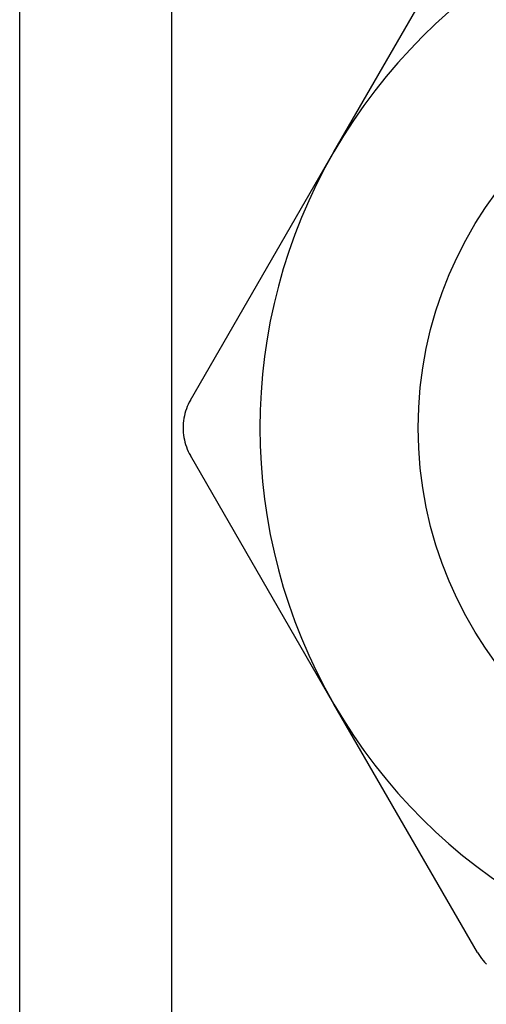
# Model space of a CAD drawing. Header units: inches. Extents: x 4 to 134, y 7 to 73.
# Tile 67 of 104: x 25.147 to 25.313, y 49.708 to 50.057. Entities that reach past the tile are written whole.
import ezdxf

# ---------------------------------------------------------------- set-up
doc = ezdxf.new("R2010")
doc.units = ezdxf.units.IN
doc.header["$MEASUREMENT"] = 0
doc.layers.add('Visible Edges(ANSI)', color=7, linetype='Continuous', lineweight=25)
doc.layers.add('Visible Tangent Edges(ANSI)', color=7, linetype='Continuous', lineweight=25)

msp = doc.modelspace()

# ---------------------------------------------------------------- linework, layer by layer
at = {"layer": 'Visible Edges(ANSI)'}
for p, q in [((25.14729, 17.105), (25.14729, 50.23885)), ((25.25867, 50.01002), (25.30953, 50.09811)), ((25.20781, 49.92192), (25.25867, 50.01002)), ((25.25867, 49.81415), (25.20781, 49.90224)), ((25.30953, 49.72606), (25.25867, 49.81415))]:
    msp.add_line(p, q, dxfattribs=at)
at = {"layer": 'Visible Edges(ANSI)', "flags": 128}
for points in [[(25.20781, 49.92192), (25.2074, 49.92118), (25.20702, 49.92041), (25.20667, 49.91962), (25.20636, 49.91881), (25.20608, 49.91799), (25.20584, 49.91716), (25.20564, 49.91632), (25.20547, 49.91547), (25.20534, 49.91462), (25.20525, 49.91377), (25.20519, 49.91292), (25.20517, 49.91208), (25.20519, 49.91124), (25.20525, 49.91039), (25.20534, 49.90954), (25.20547, 49.90869), (25.20564, 49.90785), (25.20584, 49.907), (25.20608, 49.90617), (25.20636, 49.90535), (25.20667, 49.90455), (25.20702, 49.90376), (25.2074, 49.90299), (25.20781, 49.90224)], [(25.30953, 49.72606), (25.30997, 49.72533), (25.31045, 49.72461), (25.31096, 49.72392), (25.3115, 49.72325), (25.31207, 49.7226), (25.31267, 49.72197)]]:
    msp.add_lwpolyline(points, dxfattribs=at)
at = {"layer": 'Visible Edges(ANSI)'}
msp.add_circle((25.42829, 49.91208), 0.13976, dxfattribs=at)
for start, end in [(90, 150), (150, 210), (210, 270)]:
    msp.add_arc((25.42829, 49.91208), 0.19587, start, end, dxfattribs=at)
at = {"layer": 'Visible Tangent Edges(ANSI)'}
msp.add_line((25.20114, 50.23885), (25.20114, 17.105), dxfattribs=at)

doc.saveas('drawing.dxf')
